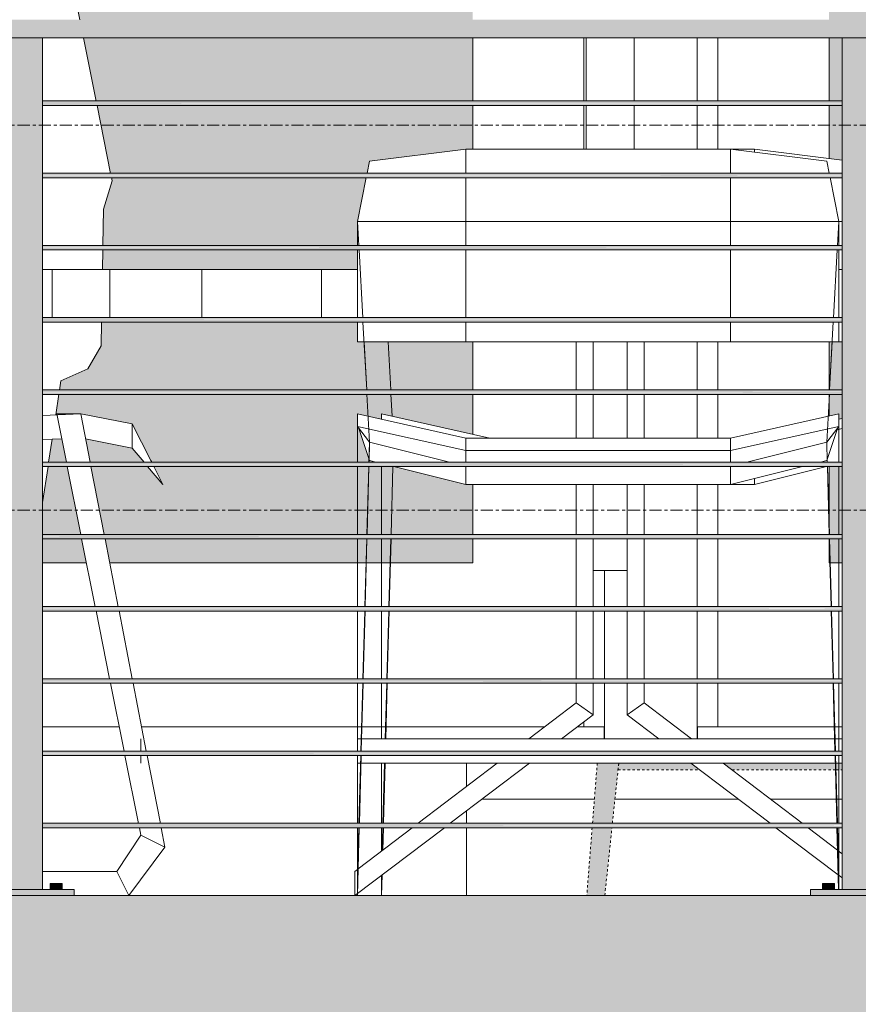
# Model space of a CAD drawing. Header units: inches. Extents: x 8250 to 9854, y -167 to 342.
# Tile 28 of 40: x 8767 to 8802, y -35 to 6. Entities that reach past the tile are written whole.
import ezdxf

# ---------------------------------------------------------------- set-up
doc = ezdxf.new("R2010")
doc.units = ezdxf.units.IN
doc.header["$MEASUREMENT"] = 0
doc.linetypes.add('Dash 1_16_', pattern=[0.125, 0.0625, -0.0625])
doc.linetypes.add('Grid Line 1_2_', pattern=[0.875, 0.5, -0.125, 0.125, -0.125])
for name, color, linetype, lineweight in [('A-DETL-GENF-1', 8, 'Continuous', 9), ('A-DOOR', 31, 'Continuous', 18), ('A-DOOR-FRAM', 31, 'Continuous', 9), ('A-FLOR', 192, 'Continuous', 18), ('A-FLOR-HRAL', 11, 'Continuous', 9), ('A-FLOR-LEVL-1', 51, 'Grid Line 1_2_', 9), ('A-GENM', 5, 'Continuous', 9), ('A-GENM-1', 5, 'Continuous', 18), ('G-IMPT', 8, 'Continuous', 9), ('I-FURN-1', 253, 'Dash 1_16_', 9), ('I-FURN-2', 9, 'Dash 1_16_', 9), ('Q-CASE', 31, 'Continuous', 9)]:
    doc.layers.add(name, color=color, linetype=linetype, lineweight=lineweight)

# ---------------------------------------------------------------- blocks, each defined once
blk = doc.blocks.new('OD_CW_Base Cabinet - OD_CW_Base Cabinet-1347004-BUILDING ELEVATION - NORTH')
at = {"layer": 'Q-CASE'}
for p, q in [((8785.569, -25.471), (8785.569, -24.5)), ((8762.634, -26), (8763.955, -26)), ((8785.569, -27.003), (8785.569, -26.489)), ((8785.569, -30), (8785.569, -27.184))]:
    blk.add_line(p, q, dxfattribs=at)
blk = doc.blocks.new('Outdoor Table01 - 02ZUTB01_dwg-896085-BUILDING ELEVATION - NORTH')
at = {"layer": 'G-IMPT'}
for p, q in [((8790.542, 2.997), (8790.542, 5.625)), ((8792.542, 2.997), (8792.542, 5.625)), ((8790.542, 1), (8790.542, 2.82)), ((8792.542, 1), (8792.542, 2.82)), ((8785.542, 1), (8781.542, 0.5)), ((8796.542, 1), (8785.542, 1)), ((8785.542, 1), (8785.542, -0.003)), ((8796.542, 1), (8800.542, 0.5)), ((8796.542, 1), (8797.542, 1)), ((8796.542, 1), (8796.542, -0.003)), ((8797.542, 1), (8801.182, 0.545)), ((8797.542, 1), (8797.542, 0.875)), ((8781.441, -0.003), (8781.542, 0.5)), ((8800.542, 0.5), (8800.642, -0.003)), ((8781.042, -2), (8781.405, -0.184)), ((8785.542, -0.184), (8785.542, -2)), ((8796.542, -0.18), (8796.542, -2)), ((8800.678, -0.18), (8801.042, -2)), ((8781.042, -2), (8781.085, -2.787)), ((8781.042, -2), (8781.096, -3.003)), ((8781.042, -2), (8781.042, -3.003)), ((8785.542, -2), (8781.042, -2)), ((8796.542, -2), (8785.542, -2)), ((8785.542, -2), (8785.542, -3.003)), ((8796.542, -2), (8801.042, -2)), ((8796.542, -2), (8796.542, -3.003)), ((8800.987, -3.003), (8801.042, -2)), ((8800.999, -2.787), (8801.042, -2)), ((8801.042, -2), (8801.042, -3.003)), ((8801.042, -2), (8801.182, -2)), ((8781.042, -3.184), (8781.042, -6.003)), ((8781.106, -3.184), (8781.26, -6.003)), ((8785.542, -3.184), (8785.542, -6.003)), ((8796.542, -3.18), (8796.542, -6.003)), ((8800.823, -6.003), (8800.977, -3.18)), ((8801.042, -3.18), (8801.042, -6.003)), ((8767.957, -4), (8768.36, -4)), ((8768.36, -4), (8770.757, -4)), ((8768.36, -6), (8768.36, -4)), ((8770.757, -4), (8774.571, -4)), ((8770.757, -6), (8770.757, -4)), ((8774.571, -4), (8779.542, -4)), ((8774.571, -6), (8774.571, -4)), ((8779.542, -4), (8781.042, -4)), ((8779.542, -6), (8779.542, -4)), ((8801.042, -4), (8801.182, -4)), ((8781.042, -6.184), (8781.042, -7)), ((8781.27, -6.184), (8781.424, -9.003)), ((8785.542, -6.184), (8785.542, -7)), ((8796.542, -6.18), (8796.542, -7)), ((8800.66, -9.003), (8800.814, -6.18)), ((8801.042, -6.18), (8801.042, -7)), ((8781.042, -7), (8785.542, -7)), ((8781.314, -7), (8781.424, -9.003)), ((8782.424, -9.003), (8782.314, -7)), ((8782.424, -9.003), (8782.314, -7)), ((8785.542, -7), (8796.542, -7)), ((8790.128, -9.003), (8790.128, -7)), ((8790.835, -9.003), (8790.835, -7)), ((8792.249, -7), (8792.249, -9.003)), ((8792.956, -7), (8792.956, -9.003)), ((8796.542, -7), (8801.042, -7)), ((8800.66, -9.003), (8800.769, -7)), ((8801.182, -7), (8801.042, -7)), ((8781.433, -9.184), (8781.542, -11.17)), ((8781.433, -9.184), (8781.542, -11.17)), ((8782.483, -10.098), (8782.433, -9.184)), ((8782.483, -10.098), (8782.433, -9.184)), ((8790.128, -11), (8790.128, -9.18)), ((8790.835, -11), (8790.835, -9.18)), ((8792.249, -9.18), (8792.249, -11)), ((8792.956, -9.18), (8792.956, -11)), ((8800.542, -11.17), (8800.65, -9.18)), ((8800.542, -11.17), (8800.65, -9.18)), ((8769.542, -10), (8767.957, -10.063)), ((8769.542, -10), (8768.542, -10)), ((8768.943, -12.007), (8768.542, -10)), ((8769.542, -10), (8769.932, -12.007)), ((8771.672, -10.415), (8769.542, -10)), ((8781.042, -10.04), (8781.042, -10)), ((8781.042, -10), (8781.042, -10.52)), ((8781.042, -10), (8785.542, -11)), ((8782.042, -10.222), (8782.042, -10)), ((8786.542, -11), (8782.042, -10)), ((8796.542, -11), (8801.042, -10)), ((8801.042, -10.04), (8801.042, -10)), ((8801.042, -10), (8801.042, -10.52)), ((8801.182, -10.191), (8801.042, -10.222)), ((8772.456, -11.935), (8771.672, -10.415)), ((8771.672, -11.415), (8771.672, -10.415)), ((8781.042, -12.003), (8781.042, -10.52)), ((8781.042, -12.003), (8781.042, -10.52)), ((8781.042, -10.52), (8781.542, -11.17)), ((8781.042, -10.52), (8785.542, -11.52)), ((8781.102, -10.599), (8781.542, -11.935)), ((8796.542, -11.52), (8801.042, -10.52)), ((8801.042, -10.52), (8800.542, -11.17)), ((8800.542, -11.935), (8800.981, -10.599)), ((8801.182, -10.606), (8800.963, -10.655)), ((8801.042, -10.52), (8801.042, -12.003)), ((8801.042, -12.003), (8801.042, -10.52)), ((8767.957, -11.063), (8768.748, -11.032)), ((8769.744, -11.039), (8771.672, -11.415)), ((8785.542, -11), (8796.542, -11)), ((8785.542, -11), (8785.542, -11.52)), ((8796.542, -11.52), (8796.542, -11)), ((8771.672, -11.415), (8772.172, -12.007)), ((8781.542, -11.17), (8781.518, -12.003)), ((8781.542, -11.17), (8781.52, -12.003)), ((8781.542, -11.17), (8784.86, -12)), ((8797.224, -12), (8800.542, -11.17)), ((8800.564, -12.003), (8800.542, -11.17)), ((8800.565, -12.003), (8800.542, -11.17)), ((8785.542, -11.52), (8785.542, -12.003)), ((8785.542, -11.52), (8796.542, -11.52)), ((8796.542, -12.003), (8796.542, -11.52)), ((8769.543, -15.007), (8768.979, -12.184)), ((8769.966, -12.184), (8770.515, -15.007)), ((8772.322, -12.184), (8772.956, -12.935)), ((8772.492, -12.007), (8772.456, -11.935)), ((8772.956, -12.935), (8772.581, -12.184)), ((8781.042, -15.003), (8781.042, -12.184)), ((8781.042, -15.003), (8781.042, -12.184)), ((8781.513, -12.184), (8781.434, -15.003)), ((8781.515, -12.184), (8781.44, -15.003)), ((8781.542, -11.935), (8781.802, -12)), ((8782.042, -15.003), (8782.042, -12.184)), ((8782.042, -15.003), (8782.042, -12.184)), ((8782.434, -15.003), (8782.513, -12.184)), ((8782.434, -15.003), (8782.513, -12.184)), ((8782.44, -15.003), (8782.515, -12.184)), ((8782.552, -12.188), (8785.542, -12.935)), ((8785.542, -12.184), (8785.542, -12.935)), ((8796.542, -12.18), (8796.542, -12.935)), ((8796.542, -12.935), (8799.532, -12.188)), ((8800.532, -12.188), (8797.542, -12.935)), ((8800.282, -12), (8800.542, -11.935)), ((8800.644, -15.003), (8800.569, -12.18)), ((8800.649, -15.003), (8800.57, -12.18)), ((8801.042, -12.18), (8801.042, -15.003)), ((8801.042, -15.003), (8801.042, -12.18)), ((8785.542, -12.935), (8796.542, -12.935)), ((8790.128, -15.003), (8790.128, -12.935)), ((8790.835, -15.003), (8790.835, -12.935)), ((8792.249, -12.935), (8792.249, -15.003)), ((8792.956, -12.935), (8792.956, -15.003)), ((8797.542, -12.935), (8796.542, -12.935)), ((8797.542, -12.685), (8797.542, -12.935)), ((8770.143, -18.007), (8769.579, -15.184)), ((8770.55, -15.184), (8771.099, -18.007)), ((8781.042, -18.003), (8781.042, -15.184)), ((8781.042, -18.003), (8781.042, -15.184)), ((8781.429, -15.184), (8781.35, -18.003)), ((8781.435, -15.184), (8781.36, -18.003)), ((8782.042, -18.003), (8782.042, -15.184)), ((8782.042, -18.003), (8782.042, -15.184)), ((8782.35, -18.003), (8782.429, -15.184)), ((8782.35, -18.003), (8782.429, -15.184)), ((8782.36, -18.003), (8782.435, -15.184)), ((8790.128, -18.003), (8790.128, -15.18)), ((8790.835, -18.003), (8790.835, -15.18)), ((8792.249, -15.18), (8792.249, -18.003)), ((8792.956, -15.18), (8792.956, -18.003)), ((8800.723, -18.003), (8800.648, -15.18)), ((8800.733, -18.003), (8800.654, -15.18)), ((8801.042, -15.18), (8801.042, -18.003)), ((8801.042, -18.003), (8801.042, -15.18)), ((8792.249, -16.5), (8790.835, -16.5)), ((8770.743, -21.007), (8770.179, -18.184)), ((8771.133, -18.184), (8771.682, -21.007)), ((8781.042, -21.003), (8781.042, -18.184)), ((8781.042, -21.003), (8781.042, -18.184)), ((8781.345, -18.184), (8781.266, -21.003)), ((8781.355, -18.184), (8781.281, -21.003)), ((8782.042, -21.003), (8782.042, -18.184)), ((8782.042, -21.003), (8782.042, -18.184)), ((8782.266, -21.003), (8782.345, -18.184)), ((8782.266, -21.003), (8782.345, -18.184)), ((8782.281, -21.003), (8782.355, -18.184)), ((8790.128, -21.003), (8790.128, -18.18)), ((8790.835, -21.003), (8790.835, -18.18)), ((8792.249, -18.18), (8792.249, -21.003)), ((8792.956, -18.18), (8792.956, -21.003)), ((8800.803, -21.003), (8800.728, -18.18)), ((8800.817, -21.003), (8800.738, -18.18)), ((8801.042, -18.18), (8801.042, -21.003)), ((8801.042, -21.003), (8801.042, -18.18)), ((8771.343, -24.007), (8770.779, -21.184)), ((8771.716, -21.184), (8772.265, -24.007)), ((8781.042, -24.003), (8781.042, -21.184)), ((8781.042, -23.5), (8781.042, -21.184)), ((8781.261, -21.184), (8781.182, -24.003)), ((8781.276, -21.184), (8781.201, -24.003)), ((8782.042, -23.5), (8782.042, -21.184)), ((8782.042, -23.5), (8782.042, -21.184)), ((8782.196, -23.5), (8782.261, -21.184)), ((8782.196, -23.5), (8782.261, -21.184)), ((8782.214, -23.5), (8782.276, -21.184)), ((8790.128, -22), (8790.128, -21.18)), ((8790.835, -22.5), (8790.835, -21.18)), ((8792.249, -21.18), (8792.249, -22.5)), ((8792.956, -21.18), (8792.956, -22)), ((8800.883, -24.003), (8800.808, -21.18)), ((8800.902, -24.003), (8800.822, -21.18)), ((8801.042, -21.18), (8801.042, -23.5)), ((8801.042, -24.003), (8801.042, -21.18)), ((8790.128, -22), (8788.158, -23.5)), ((8790.128, -22), (8790.835, -22.5)), ((8792.249, -22.5), (8792.956, -22)), ((8792.956, -22), (8794.926, -23.5)), ((8790.835, -22.5), (8789.515, -23.5)), ((8792.249, -22.5), (8793.569, -23.5)), ((8772.042, -24.007), (8772.042, -23.5)), ((8781.196, -23.5), (8781.042, -23.5)), ((8781.042, -23.5), (8781.042, -24.003)), ((8800.869, -23.5), (8781.214, -23.5)), ((8801.042, -23.5), (8800.888, -23.5)), ((8801.042, -23.5), (8801.042, -24.003)), ((8801.042, -23.5), (8801.182, -23.5)), ((8771.943, -27.007), (8771.379, -24.184)), ((8772.042, -24.5), (8772.042, -24.184)), ((8772.3, -24.184), (8772.849, -27.007)), ((8781.042, -24.184), (8781.042, -24.5)), ((8781.042, -27.003), (8781.042, -24.184)), ((8781.168, -24.5), (8781.042, -24.5)), ((8781.042, -27.003), (8781.042, -24.5)), ((8781.177, -24.184), (8781.098, -27.003)), ((8781.196, -24.184), (8781.121, -27.003)), ((8800.896, -24.5), (8781.188, -24.5)), ((8782.042, -27.003), (8782.042, -24.5)), ((8782.042, -27.003), (8782.042, -24.5)), ((8782.098, -27.003), (8782.168, -24.5)), ((8782.098, -27.003), (8782.168, -24.5)), ((8782.121, -27.003), (8782.188, -24.5)), ((8786.845, -24.5), (8783.557, -27.003)), ((8788.195, -24.5), (8784.891, -27.003)), ((8794.889, -24.5), (8798.193, -27.003)), ((8796.239, -24.5), (8799.526, -27.003)), ((8800.962, -27.003), (8800.887, -24.18)), ((8800.986, -27.003), (8800.907, -24.18)), ((8801.042, -24.5), (8800.916, -24.5)), ((8801.042, -24.18), (8801.042, -24.5)), ((8801.042, -27.003), (8801.042, -24.18)), ((8801.042, -24.5), (8801.042, -27.003)), ((8801.042, -24.5), (8801.182, -24.5)), ((8772.042, -27.5), (8771.979, -27.184)), ((8772.883, -27.184), (8773.042, -28)), ((8784.652, -27.184), (8780.935, -30)), ((8781.117, -27.184), (8781.042, -30)), ((8781.042, -27.5), (8781.042, -27.184)), ((8781.042, -28), (8781.042, -27.184)), ((8781.093, -27.184), (8781.042, -29)), ((8783.32, -27.184), (8781.071, -28.897)), ((8782.042, -28), (8782.042, -27.184)), ((8782.042, -27.5), (8782.042, -27.184)), ((8782.066, -28.139), (8782.093, -27.184)), ((8782.066, -28.139), (8782.093, -27.184)), ((8782.092, -28.119), (8782.117, -27.184)), ((8798.432, -27.184), (8801.019, -29.144)), ((8799.764, -27.184), (8800.992, -28.119)), ((8801.035, -29.75), (8800.967, -27.18)), ((8801.042, -29), (8800.991, -27.18)), ((8801.042, -27.18), (8801.042, -28)), ((8801.042, -27.5), (8801.042, -27.18)), ((8772.042, -27.5), (8771.042, -29)), ((8773.042, -28), (8772.042, -27.5)), ((8781.042, -29), (8781.042, -27.5)), ((8781.042, -27.5), (8781.042, -28)), ((8782.042, -27.5), (8782.042, -28.157)), ((8782.042, -28), (8782.042, -27.5)), ((8801.042, -27.5), (8801.042, -29)), ((8801.042, -28), (8801.042, -27.5)), ((8773.042, -28), (8771.542, -30)), ((8781.042, -29), (8781.042, -28)), ((8782.042, -28), (8782.042, -28.157)), ((8801.018, -28.139), (8801.182, -28.264)), ((8801.042, -28), (8801.042, -29)), ((8771.042, -29), (8767.957, -29)), ((8771.042, -29), (8771.542, -30)), ((8781.044, -28.917), (8780.935, -29)), ((8780.935, -29), (8780.935, -30)), ((8781.042, -30), (8781.042, -29)), ((8801.042, -29), (8801.042, -29.75)), ((8782.042, -30), (8782.064, -29.144)), ((8782.042, -29.162), (8782.042, -30)), ((8782.042, -29.162), (8782.042, -30)), ((8782.042, -29.162), (8782.042, -30)), ((8801.042, -29.162), (8801.182, -29.268))]:
    blk.add_line(p, q, dxfattribs=at)
blk = doc.blocks.new('Outdoor Table01 - Outdoor Table01-744591-BUILDING ELEVATION - NORTH')
blk.add_blockref('Outdoor Table01 - 02ZUTB01_dwg-896085-BUILDING ELEVATION - NORTH', (0, 0))
blk = doc.blocks.new('Bar_Stool_6722_1_ - Bar_Stool_6722_1_-1102913-BUILDING ELEVATION - NORTH')
at = {"layer": 'I-FURN-2'}
h = blk.add_hatch(color=256, dxfattribs=at)
h.paths.add_polyline_path([(8791.319, -30), (8791.615, -27.188), (8790.792, -27.188), (8790.569, -30)], flags=0)
h.paths.add_polyline_path([(8790.835, -27), (8791.635, -27), (8791.897, -24.5), (8791.005, -24.5), (8790.807, -27)], flags=0)
h = blk.add_hatch(color=256, dxfattribs=at)
h.paths.add_polyline_path([(8810.261, -24.781), (8810.261, -24.188), (8803.557, -24.188), (8803.557, -24.781), (8810.042, -24.781)], flags=0)
h.paths.add_polyline_path([(8792.598, -24.781), (8795.26, -24.781), (8794.889, -24.5), (8791.897, -24.5), (8791.868, -24.781), (8792.249, -24.781)], flags=0)
h.paths.add_polyline_path([(8800.903, -24.781), (8800.896, -24.5), (8796.239, -24.5), (8796.608, -24.781), (8800.542, -24.781)], flags=0)
h.paths.add_polyline_path([(8801.042, -24.781), (8801.182, -24.781), (8801.182, -24.5), (8800.916, -24.5), (8800.923, -24.781)], flags=0)
h = blk.add_hatch(color=256, dxfattribs=at)
h.paths.add_polyline_path([(8811.042, -30), (8811.493, -29.979), (8811.525, -29.977), (8810.615, -28.764), (8810.702, -30)], flags=0)
h.paths.add_polyline_path([(8811.585, -28.315), (8811.493, -27.188), (8811.104, -27.188), (8811.042, -27.5), (8811.542, -28.25)], flags=0)
h.paths.add_polyline_path([(8811.492, -27), (8811.4, -25.706), (8811.142, -27), (8811.382, -27)], flags=0)
h.paths.add_polyline_path([(8810.422, -26.045), (8810.697, -24.629), (8810.599, -24.563), (8810.539, -24.188), (8810.29, -24.188), (8810.347, -24.985)], flags=0)
at = {"layer": 'I-FURN-1'}
for p, q in [((8791.005, -24.5), (8790.807, -27.003)), ((8791.634, -27.003), (8791.897, -24.5)), ((8791.897, -24.5), (8791.868, -24.781)), ((8810.261, -24.781), (8810.261, -24.181)), ((8810.29, -24.181), (8810.422, -26.045)), ((8791.868, -24.781), (8795.26, -24.781)), ((8796.608, -24.781), (8800.903, -24.781)), ((8800.923, -24.781), (8801.182, -24.781)), ((8803.557, -24.781), (8810.261, -24.781)), ((8811.492, -27.003), (8811.4, -25.706)), ((8790.793, -27.18), (8790.569, -30)), ((8791.319, -30), (8791.616, -27.18)), ((8811.585, -28.315), (8811.505, -27.181)), ((8810.615, -28.764), (8810.702, -30)), ((8811.204, -30), (8811.525, -29.977))]:
    blk.add_line(p, q, dxfattribs=at)
blk = doc.blocks.new('OD_CW_Base Cabinet - OD_CW_Base Cabinet-1347005-BUILDING ELEVATION - NORTH')
at = {"layer": 'Q-CASE'}
for p, q in [((8786.215, -26), (8790.886, -26)), ((8791.74, -26), (8796.869, -26)), ((8798.209, -26), (8800.936, -26)), ((8800.958, -26), (8801.182, -26))]:
    blk.add_line(p, q, dxfattribs=at)
blk = doc.blocks.new('Railing - 2_ x 1_2_ 2-1173542-BUILDING ELEVATION - NORTH')
at = {"layer": 'A-FLOR-HRAL'}
for points in [[(8612.045, -13.75), (8614.257, -13.75), (8614.257, 21.625), (8611.882, 21.625), (8611.882, -13.75)], [(8615.569, -14), (8615.569, -13.75), (8610.569, -13.75), (8610.569, -14), (8614.145, -14)], [(8611.078, -13.75), (8611.319, -13.75), (8611.319, -13.5), (8611.069, -13.5), (8611.074, -13.75)], [(8611.496, -13.75), (8611.569, -13.75), (8611.561, -13.5), (8611.319, -13.5), (8611.319, -13.75), (8611.47, -13.75)], [(8614.574, -13.75), (8614.819, -13.75), (8614.819, -13.5), (8614.569, -13.5), (8614.569, -13.75)], [(8615.016, -13.75), (8615.069, -13.75), (8615.061, -13.5), (8614.819, -13.5), (8614.819, -13.75), (8614.996, -13.75)]]:
    blk.add_hatch(color=256, dxfattribs=at).paths.add_polyline_path(points, flags=0)
for p, q in [((8611.882, -13.75), (8611.882, 21.625)), ((8614.257, -13.75), (8614.257, 21.625)), ((8610.569, -13.75), (8615.569, -13.75)), ((8610.569, -14), (8610.569, -13.75)), ((8611.069, -13.5), (8611.069, -13.75)), ((8611.069, -13.5), (8611.319, -13.5)), ((8611.319, -13.5), (8611.569, -13.5)), ((8611.569, -13.75), (8611.569, -13.5)), ((8614.569, -13.5), (8614.569, -13.75)), ((8614.569, -13.5), (8614.819, -13.5)), ((8614.819, -13.5), (8615.069, -13.5)), ((8615.069, -13.75), (8615.069, -13.5)), ((8615.569, -14), (8615.569, -13.75))]:
    blk.add_line(p, q, dxfattribs=at)
blk = doc.blocks.new('Railing - Railing-1114347-BUILDING ELEVATION - NORTH')
at = {"layer": 'A-FLOR-HRAL'}
blk.add_hatch(color=256, dxfattribs=at).paths.add_polyline_path([(8870.278, 5.625), (8875.069, 5.625), (8875.069, 6.375), (8694.069, 6.375), (8694.069, 5.625), (8853.482, 5.625)], flags=0)
h = blk.add_hatch(color=256, dxfattribs=at)
h.paths.add_polyline_path([(8769.504, 2.906), (8801.182, 2.921), (8801.182, 3), (8767.957, 2.981), (8767.957, 2.906)], flags=0)
h.paths.add_polyline_path([(8698.123, 2.906), (8729.982, 2.911), (8729.982, 3), (8696.757, 2.987), (8696.757, 2.906)], flags=0)
h.paths.add_polyline_path([(8732.357, 2.906), (8765.582, 2.916), (8765.582, 3), (8732.357, 2.984), (8732.357, 2.911)], flags=0)
h.paths.add_polyline_path([(8872.382, 2.906), (8872.377, 3), (8839.157, 2.987), (8839.157, 2.906), (8872.377, 2.906)], flags=0)
h.paths.add_polyline_path([(8803.557, 2.906), (8836.782, 2.925), (8836.782, 3), (8803.557, 2.978), (8803.557, 2.921)], flags=0)
h = blk.add_hatch(color=256, dxfattribs=at)
h.paths.add_polyline_path([(8769.504, 2.812), (8801.182, 2.831), (8801.182, 2.906), (8767.957, 2.896), (8767.957, 2.812)], flags=0)
h.paths.add_polyline_path([(8872.377, 2.812), (8872.382, 2.825), (8872.377, 2.906), (8839.157, 2.887), (8839.157, 2.812), (8870.278, 2.812)], flags=0)
h.paths.add_polyline_path([(8696.757, 2.812), (8729.982, 2.825), (8729.982, 2.906), (8696.757, 2.906), (8696.757, 2.816)], flags=0)
h.paths.add_polyline_path([(8732.357, 2.812), (8765.582, 2.834), (8765.582, 2.906), (8732.357, 2.901), (8732.357, 2.815)], flags=0)
h.paths.add_polyline_path([(8836.782, 2.812), (8836.782, 2.906), (8803.557, 2.892), (8803.557, 2.812), (8836.687, 2.812)], flags=0)
h = blk.add_hatch(color=256, dxfattribs=at)
h.paths.add_polyline_path([(8782.101, -0.094), (8801.182, -0.079), (8801.182, 0), (8767.957, -0.019), (8767.957, -0.094), (8777.902, -0.094)], flags=0)
h.paths.add_polyline_path([(8698.123, -0.094), (8729.982, -0.089), (8729.982, 0), (8696.757, -0.013), (8696.757, -0.094)], flags=0)
h.paths.add_polyline_path([(8872.382, -0.094), (8872.377, 0), (8839.157, -0.013), (8839.157, -0.094), (8872.377, -0.094)], flags=0)
h.paths.add_polyline_path([(8732.357, -0.094), (8765.582, -0.084), (8765.582, 0), (8732.357, -0.016), (8732.357, -0.089)], flags=0)
h.paths.add_polyline_path([(8803.557, -0.094), (8836.782, -0.075), (8836.782, 0), (8803.557, -0.022), (8803.557, -0.079)], flags=0)
h = blk.add_hatch(color=256, dxfattribs=at)
h.paths.add_polyline_path([(8782.101, -0.188), (8801.182, -0.169), (8801.182, -0.094), (8767.957, -0.104), (8767.957, -0.188), (8777.902, -0.188)], flags=0)
h.paths.add_polyline_path([(8872.377, -0.188), (8872.382, -0.175), (8872.377, -0.094), (8839.157, -0.113), (8839.157, -0.188), (8870.278, -0.188)], flags=0)
h.paths.add_polyline_path([(8696.757, -0.188), (8729.982, -0.175), (8729.982, -0.094), (8696.757, -0.094), (8696.757, -0.184)], flags=0)
h.paths.add_polyline_path([(8732.357, -0.188), (8765.582, -0.166), (8765.582, -0.094), (8732.357, -0.099), (8732.357, -0.185)], flags=0)
h.paths.add_polyline_path([(8836.782, -0.188), (8836.782, -0.094), (8803.557, -0.108), (8803.557, -0.188), (8836.687, -0.188)], flags=0)
h = blk.add_hatch(color=256, dxfattribs=at)
h.paths.add_polyline_path([(8782.101, -3.094), (8801.182, -3.079), (8801.182, -3), (8767.957, -3.019), (8767.957, -3.094), (8777.902, -3.094)], flags=0)
h.paths.add_polyline_path([(8698.123, -3.094), (8729.982, -3.089), (8729.982, -3), (8696.757, -3.013), (8696.757, -3.094)], flags=0)
h.paths.add_polyline_path([(8872.382, -3.094), (8872.377, -3), (8839.157, -3.013), (8839.157, -3.094), (8872.377, -3.094)], flags=0)
h.paths.add_polyline_path([(8732.357, -3.094), (8765.582, -3.084), (8765.582, -3), (8732.357, -3.016), (8732.357, -3.089)], flags=0)
h.paths.add_polyline_path([(8803.557, -3.094), (8836.782, -3.075), (8836.782, -3), (8803.557, -3.022), (8803.557, -3.079)], flags=0)
h = blk.add_hatch(color=256, dxfattribs=at)
h.paths.add_polyline_path([(8782.101, -3.188), (8801.182, -3.169), (8801.182, -3.094), (8767.957, -3.104), (8767.957, -3.188), (8777.902, -3.188)], flags=0)
h.paths.add_polyline_path([(8872.377, -3.188), (8872.382, -3.175), (8872.377, -3.094), (8839.157, -3.113), (8839.157, -3.188), (8870.278, -3.188)], flags=0)
h.paths.add_polyline_path([(8696.757, -3.188), (8729.982, -3.175), (8729.982, -3.094), (8696.757, -3.094), (8696.757, -3.184)], flags=0)
h.paths.add_polyline_path([(8732.357, -3.188), (8765.582, -3.166), (8765.582, -3.094), (8732.357, -3.099), (8732.357, -3.185)], flags=0)
h.paths.add_polyline_path([(8836.782, -3.188), (8836.782, -3.094), (8803.557, -3.108), (8803.557, -3.188), (8836.687, -3.188)], flags=0)
h = blk.add_hatch(color=256, dxfattribs=at)
h.paths.add_polyline_path([(8696.757, -6.094), (8729.982, -6.089), (8729.982, -6), (8696.757, -6.013), (8696.757, -6.094)], flags=0)
h.paths.add_polyline_path([(8872.382, -6.094), (8872.377, -6), (8839.157, -6.013), (8839.157, -6.094), (8872.377, -6.094)], flags=0)
h.paths.add_polyline_path([(8732.357, -6.094), (8765.582, -6.084), (8765.582, -6), (8732.357, -6.016), (8732.357, -6.089)], flags=0)
h.paths.add_polyline_path([(8767.957, -6.094), (8801.182, -6.079), (8801.182, -6), (8767.957, -6.019), (8767.957, -6.084)], flags=0)
h.paths.add_polyline_path([(8803.557, -6.094), (8836.782, -6.075), (8836.782, -6), (8803.557, -6.022), (8803.557, -6.079)], flags=0)
h = blk.add_hatch(color=256, dxfattribs=at)
h.paths.add_polyline_path([(8788.399, -6.188), (8801.182, -6.169), (8801.182, -6.094), (8767.957, -6.104), (8767.957, -6.188), (8786.3, -6.188)], flags=0)
h.paths.add_polyline_path([(8872.377, -6.188), (8872.382, -6.175), (8872.377, -6.094), (8839.157, -6.113), (8839.157, -6.188), (8870.278, -6.188)], flags=0)
h.paths.add_polyline_path([(8696.757, -6.188), (8729.982, -6.175), (8729.982, -6.094), (8696.757, -6.094), (8696.757, -6.184)], flags=0)
h.paths.add_polyline_path([(8732.357, -6.188), (8765.582, -6.166), (8765.582, -6.094), (8732.357, -6.099), (8732.357, -6.185)], flags=0)
h.paths.add_polyline_path([(8836.782, -6.188), (8836.782, -6.094), (8803.557, -6.108), (8803.557, -6.188), (8836.687, -6.188)], flags=0)
h = blk.add_hatch(color=256, dxfattribs=at)
h.paths.add_polyline_path([(8777.902, -9.094), (8801.182, -9.079), (8801.182, -9), (8767.957, -9.019), (8767.957, -9.094), (8769.504, -9.094)], flags=0)
h.paths.add_polyline_path([(8698.123, -9.094), (8729.982, -9.089), (8729.982, -9), (8696.757, -9.013), (8696.757, -9.094)], flags=0)
h.paths.add_polyline_path([(8872.382, -9.094), (8872.377, -9), (8839.157, -9.013), (8839.157, -9.094), (8872.377, -9.094)], flags=0)
h.paths.add_polyline_path([(8732.357, -9.094), (8765.582, -9.084), (8765.582, -9), (8732.357, -9.016), (8732.357, -9.089)], flags=0)
h.paths.add_polyline_path([(8803.557, -9.094), (8836.782, -9.075), (8836.782, -9), (8803.557, -9.022), (8803.557, -9.079)], flags=0)
h = blk.add_hatch(color=256, dxfattribs=at)
h.paths.add_polyline_path([(8777.902, -9.188), (8801.182, -9.169), (8801.182, -9.094), (8767.957, -9.104), (8767.957, -9.188), (8769.504, -9.188)], flags=0)
h.paths.add_polyline_path([(8872.377, -9.188), (8872.382, -9.175), (8872.377, -9.094), (8839.157, -9.113), (8839.157, -9.188), (8870.278, -9.188)], flags=0)
h.paths.add_polyline_path([(8696.757, -9.188), (8729.982, -9.175), (8729.982, -9.094), (8696.757, -9.094), (8696.757, -9.184)], flags=0)
h.paths.add_polyline_path([(8732.357, -9.188), (8765.582, -9.166), (8765.582, -9.094), (8732.357, -9.099), (8732.357, -9.185)], flags=0)
h.paths.add_polyline_path([(8836.782, -9.188), (8836.782, -9.094), (8803.557, -9.108), (8803.557, -9.188), (8836.687, -9.188)], flags=0)
h = blk.add_hatch(color=256, dxfattribs=at)
h.paths.add_polyline_path([(8786.3, -12.094), (8801.182, -12.079), (8801.182, -12), (8767.957, -12.019), (8767.957, -12.094), (8782.101, -12.094)], flags=0)
h.paths.add_polyline_path([(8698.123, -12.094), (8729.982, -12.089), (8729.982, -12), (8696.757, -12.013), (8696.757, -12.094)], flags=0)
h.paths.add_polyline_path([(8872.382, -12.094), (8872.377, -12), (8839.157, -12.013), (8839.157, -12.094), (8872.377, -12.094)], flags=0)
h.paths.add_polyline_path([(8732.357, -12.094), (8765.582, -12.084), (8765.582, -12), (8732.357, -12.016), (8732.357, -12.089)], flags=0)
h.paths.add_polyline_path([(8803.557, -12.094), (8836.782, -12.075), (8836.782, -12), (8803.557, -12.022), (8803.557, -12.079)], flags=0)
h = blk.add_hatch(color=256, dxfattribs=at)
h.paths.add_polyline_path([(8786.3, -12.188), (8801.182, -12.169), (8801.182, -12.094), (8767.957, -12.104), (8767.957, -12.188), (8782.101, -12.188)], flags=0)
h.paths.add_polyline_path([(8872.377, -12.188), (8872.382, -12.175), (8872.377, -12.094), (8839.157, -12.113), (8839.157, -12.188), (8870.278, -12.188)], flags=0)
h.paths.add_polyline_path([(8696.757, -12.188), (8729.982, -12.175), (8729.982, -12.094), (8696.757, -12.094), (8696.757, -12.184)], flags=0)
h.paths.add_polyline_path([(8732.357, -12.188), (8765.582, -12.166), (8765.582, -12.094), (8732.357, -12.099), (8732.357, -12.185)], flags=0)
h.paths.add_polyline_path([(8836.782, -12.188), (8836.782, -12.094), (8803.557, -12.108), (8803.557, -12.188), (8836.687, -12.188)], flags=0)
h = blk.add_hatch(color=256, dxfattribs=at)
h.paths.add_polyline_path([(8696.757, -15.094), (8729.982, -15.089), (8729.982, -15), (8696.757, -15.013), (8696.757, -15.094)], flags=0)
h.paths.add_polyline_path([(8872.382, -15.094), (8872.377, -15), (8839.157, -15.013), (8839.157, -15.094), (8872.377, -15.094)], flags=0)
h.paths.add_polyline_path([(8732.357, -15.094), (8765.582, -15.084), (8765.582, -15), (8732.357, -15.016), (8732.357, -15.089)], flags=0)
h.paths.add_polyline_path([(8767.957, -15.094), (8801.182, -15.079), (8801.182, -15), (8767.957, -15.019), (8767.957, -15.084)], flags=0)
h.paths.add_polyline_path([(8803.557, -15.094), (8836.782, -15.075), (8836.782, -15), (8803.557, -15.022), (8803.557, -15.079)], flags=0)
h = blk.add_hatch(color=256, dxfattribs=at)
h.paths.add_polyline_path([(8782.101, -15.188), (8801.182, -15.169), (8801.182, -15.094), (8767.957, -15.104), (8767.957, -15.188), (8777.902, -15.188)], flags=0)
h.paths.add_polyline_path([(8872.377, -15.188), (8872.382, -15.175), (8872.377, -15.094), (8839.157, -15.113), (8839.157, -15.188), (8870.278, -15.188)], flags=0)
h.paths.add_polyline_path([(8696.757, -15.188), (8729.982, -15.175), (8729.982, -15.094), (8696.757, -15.094), (8696.757, -15.184)], flags=0)
h.paths.add_polyline_path([(8732.357, -15.188), (8765.582, -15.166), (8765.582, -15.094), (8732.357, -15.099), (8732.357, -15.185)], flags=0)
h.paths.add_polyline_path([(8836.782, -15.188), (8836.782, -15.094), (8803.557, -15.108), (8803.557, -15.188), (8836.687, -15.188)], flags=0)
h = blk.add_hatch(color=256, dxfattribs=at)
h.paths.add_polyline_path([(8696.757, -18.094), (8729.982, -18.089), (8729.982, -18), (8696.757, -18.013), (8696.757, -18.094)], flags=0)
h.paths.add_polyline_path([(8872.382, -18.094), (8872.377, -18), (8839.157, -18.013), (8839.157, -18.094), (8872.377, -18.094)], flags=0)
h.paths.add_polyline_path([(8732.357, -18.094), (8765.582, -18.084), (8765.582, -18), (8732.357, -18.016), (8732.357, -18.089)], flags=0)
h.paths.add_polyline_path([(8767.957, -18.094), (8801.182, -18.079), (8801.182, -18), (8767.957, -18.019), (8767.957, -18.084)], flags=0)
h.paths.add_polyline_path([(8803.557, -18.094), (8836.782, -18.075), (8836.782, -18), (8803.557, -18.022), (8803.557, -18.079)], flags=0)
h = blk.add_hatch(color=256, dxfattribs=at)
h.paths.add_polyline_path([(8782.101, -18.188), (8801.182, -18.169), (8801.182, -18.094), (8767.957, -18.104), (8767.957, -18.188), (8777.902, -18.188)], flags=0)
h.paths.add_polyline_path([(8872.377, -18.188), (8872.382, -18.175), (8872.377, -18.094), (8839.157, -18.113), (8839.157, -18.188), (8870.278, -18.188)], flags=0)
h.paths.add_polyline_path([(8696.757, -18.188), (8729.982, -18.175), (8729.982, -18.094), (8696.757, -18.094), (8696.757, -18.184)], flags=0)
h.paths.add_polyline_path([(8732.357, -18.188), (8765.582, -18.166), (8765.582, -18.094), (8732.357, -18.099), (8732.357, -18.185)], flags=0)
h.paths.add_polyline_path([(8828.289, -18.188), (8836.782, -18.172), (8836.782, -18.094), (8803.557, -18.108), (8803.557, -18.188), (8824.09, -18.188)], flags=0)
h = blk.add_hatch(color=256, dxfattribs=at)
h.paths.add_polyline_path([(8696.757, -21.094), (8729.982, -21.089), (8729.982, -21), (8696.757, -21.013), (8696.757, -21.094)], flags=0)
h.paths.add_polyline_path([(8872.382, -21.094), (8872.377, -21), (8839.157, -21.013), (8839.157, -21.094), (8872.377, -21.094)], flags=0)
h.paths.add_polyline_path([(8732.357, -21.094), (8765.582, -21.084), (8765.582, -21), (8732.357, -21.016), (8732.357, -21.089)], flags=0)
h.paths.add_polyline_path([(8767.957, -21.094), (8801.182, -21.079), (8801.182, -21), (8767.957, -21.019), (8767.957, -21.084)], flags=0)
h.paths.add_polyline_path([(8803.557, -21.094), (8836.782, -21.075), (8836.782, -21), (8803.557, -21.022), (8803.557, -21.079)], flags=0)
h = blk.add_hatch(color=256, dxfattribs=at)
h.paths.add_polyline_path([(8782.101, -21.188), (8801.182, -21.169), (8801.182, -21.094), (8767.957, -21.104), (8767.957, -21.188), (8777.902, -21.188)], flags=0)
h.paths.add_polyline_path([(8872.377, -21.188), (8872.382, -21.175), (8872.377, -21.094), (8839.157, -21.113), (8839.157, -21.188), (8870.278, -21.188)], flags=0)
h.paths.add_polyline_path([(8696.757, -21.188), (8729.982, -21.175), (8729.982, -21.094), (8696.757, -21.094), (8696.757, -21.184)], flags=0)
h.paths.add_polyline_path([(8732.357, -21.188), (8765.582, -21.166), (8765.582, -21.094), (8732.357, -21.099), (8732.357, -21.185)], flags=0)
h.paths.add_polyline_path([(8836.782, -21.188), (8836.782, -21.094), (8803.557, -21.108), (8803.557, -21.188), (8836.687, -21.188)], flags=0)
h = blk.add_hatch(color=256, dxfattribs=at)
h.paths.add_polyline_path([(8696.757, -24.094), (8729.982, -24.089), (8729.982, -24), (8696.757, -24.013), (8696.757, -24.094)], flags=0)
h.paths.add_polyline_path([(8872.382, -24.094), (8872.377, -24), (8839.157, -24.013), (8839.157, -24.094), (8872.377, -24.094)], flags=0)
h.paths.add_polyline_path([(8732.357, -24.094), (8765.582, -24.084), (8765.582, -24), (8732.357, -24.016), (8732.357, -24.089)], flags=0)
h.paths.add_polyline_path([(8767.957, -24.094), (8801.182, -24.079), (8801.182, -24), (8767.957, -24.019), (8767.957, -24.084)], flags=0)
h.paths.add_polyline_path([(8803.557, -24.094), (8836.782, -24.075), (8836.782, -24), (8803.557, -24.022), (8803.557, -24.079)], flags=0)
h = blk.add_hatch(color=256, dxfattribs=at)
h.paths.add_polyline_path([(8786.3, -24.188), (8801.182, -24.169), (8801.182, -24.094), (8767.957, -24.104), (8767.957, -24.188), (8782.101, -24.188)], flags=0)
h.paths.add_polyline_path([(8872.377, -24.188), (8872.382, -24.175), (8872.377, -24.094), (8839.157, -24.113), (8839.157, -24.188), (8870.278, -24.188)], flags=0)
h.paths.add_polyline_path([(8696.757, -24.188), (8729.982, -24.175), (8729.982, -24.094), (8696.757, -24.094), (8696.757, -24.184)], flags=0)
h.paths.add_polyline_path([(8732.357, -24.188), (8765.582, -24.166), (8765.582, -24.094), (8732.357, -24.099), (8732.357, -24.185)], flags=0)
h.paths.add_polyline_path([(8836.782, -24.188), (8836.782, -24.094), (8803.557, -24.108), (8803.557, -24.188), (8836.687, -24.188)], flags=0)
h = blk.add_hatch(color=256, dxfattribs=at)
h.paths.add_polyline_path([(8786.3, -27.094), (8801.182, -27.079), (8801.182, -27), (8767.957, -27.019), (8767.957, -27.094), (8777.902, -27.094)], flags=0)
h.paths.add_polyline_path([(8698.123, -27.094), (8729.982, -27.089), (8729.982, -27), (8696.757, -27.013), (8696.757, -27.094)], flags=0)
h.paths.add_polyline_path([(8732.357, -27.094), (8765.582, -27.084), (8765.582, -27), (8732.357, -27.016), (8732.357, -27.089)], flags=0)
h.paths.add_polyline_path([(8872.382, -27.094), (8872.377, -27), (8839.157, -27.013), (8839.157, -27.094), (8872.377, -27.094)], flags=0)
h.paths.add_polyline_path([(8803.557, -27.094), (8836.782, -27.075), (8836.782, -27), (8803.557, -27.022), (8803.557, -27.079)], flags=0)
h = blk.add_hatch(color=256, dxfattribs=at)
h.paths.add_polyline_path([(8786.3, -27.188), (8801.182, -27.169), (8801.182, -27.094), (8767.957, -27.104), (8767.957, -27.188), (8777.902, -27.188)], flags=0)
h.paths.add_polyline_path([(8872.377, -27.188), (8872.382, -27.175), (8872.377, -27.094), (8839.157, -27.113), (8839.157, -27.188), (8870.278, -27.188)], flags=0)
h.paths.add_polyline_path([(8696.757, -27.188), (8729.982, -27.175), (8729.982, -27.094), (8696.757, -27.094), (8696.757, -27.184)], flags=0)
h.paths.add_polyline_path([(8732.357, -27.188), (8765.582, -27.166), (8765.582, -27.094), (8732.357, -27.099), (8732.357, -27.185)], flags=0)
h.paths.add_polyline_path([(8819.891, -27.188), (8836.782, -27.172), (8836.782, -27.094), (8803.557, -27.108), (8803.557, -27.188), (8815.692, -27.188)], flags=0)
for p, q in [((8875.069, 5.625), (8694.069, 5.625)), ((8801.182, 3), (8767.957, 3)), ((8767.957, 2.812), (8801.182, 2.812)), ((8801.182, 0), (8767.957, 0)), ((8767.957, -0.188), (8801.182, -0.188)), ((8801.182, -3), (8767.957, -3)), ((8767.957, -3.188), (8801.182, -3.188)), ((8801.182, -6), (8767.957, -6)), ((8767.957, -6.188), (8801.182, -6.188)), ((8801.182, -9), (8767.957, -9)), ((8767.957, -9.188), (8801.182, -9.188)), ((8801.182, -12), (8767.957, -12)), ((8767.957, -12.188), (8801.182, -12.188)), ((8801.182, -15), (8767.957, -15)), ((8767.957, -15.188), (8801.182, -15.188)), ((8801.182, -18), (8767.957, -18)), ((8767.957, -18.188), (8801.182, -18.188)), ((8801.182, -21), (8767.957, -21)), ((8767.957, -21.188), (8801.182, -21.188)), ((8801.182, -24), (8767.957, -24)), ((8767.957, -24.188), (8801.182, -24.188)), ((8801.182, -27), (8767.957, -27)), ((8767.957, -27.188), (8801.182, -27.188))]:
    blk.add_line(p, q, dxfattribs=at)
for p in [(153.7, -16), (189.3, -16)]:
    blk.add_blockref('Railing - 2_ x 1_2_ 2-1173542-BUILDING ELEVATION - NORTH', p)
blk = doc.blocks.new('florence 23626 - florence 23626-V3-BUILDING ELEVATION - NORTH')
at = {"layer": 'A-DETL-GENF-1'}
for p, q in [((8769.509, 6.375), (8769.205, 7.898)), ((8770.183, 2.993), (8769.658, 5.625)), ((8770.781, -0.007), (8770.218, 2.816)), ((8770.487, -1.496), (8770.844, -0.323)), ((8770.844, -0.323), (8770.816, -0.184)), ((8770.46, -3.007), (8770.487, -1.496)), ((8770.443, -4), (8770.457, -3.184)), ((8770.387, -7.167), (8770.404, -6.184)), ((8769.831, -8.126), (8770.387, -7.167)), ((8768.716, -8.62), (8769.831, -8.126)), ((8768.658, -9.007), (8768.716, -8.62)), ((8768.503, -10.042), (8768.632, -9.184)), ((8768.208, -12.007), (8768.352, -11.048)), ((8767.957, -13.677), (8768.181, -12.184))]:
    blk.add_line(p, q, dxfattribs=at)
blk = doc.blocks.new('Sidelite-Sierra-French-Full_Glass-Single-Outswing-Standard - 5-V7-BUILDING ELEVATION - NORTH')
at = {"layer": 'A-GENM-1'}
h = blk.add_hatch(color=256, dxfattribs=at)
h.paths.add_polyline_path([(8800.682, -16.186), (8801.182, -16.181), (8801.182, -15.188), (8800.654, -15.188), (8800.682, -16.181)], flags=0)
h.paths.add_polyline_path([(8800.675, -16.186), (8800.636, -15.188), (8800.637, -16.186)], flags=0)
h.paths.add_polyline_path([(8811.247, -16.186), (8811.348, -15.188), (8803.557, -15.188), (8803.557, -16.186), (8810.474, -16.186)], flags=0)
h.paths.add_polyline_path([(8807.294, -15), (8811.368, -15), (8811.654, -12.188), (8810.759, -12.188), (8810.127, -12.935), (8810.501, -12.188), (8803.557, -12.188), (8803.557, -15)], flags=0)
h.paths.add_polyline_path([(8801.182, -15), (8801.182, -12.188), (8800.636, -12.188), (8800.649, -15), (8801.042, -15)], flags=0)
h.paths.add_polyline_path([(8803.557, -12), (8810.595, -12), (8811.412, -10.415), (8811.763, -10.346), (8811.807, -9.188), (8803.557, -9.188), (8803.557, -11.874)], flags=0)
h.paths.add_polyline_path([(8810.917, -12), (8811.673, -12), (8811.724, -11.354), (8811.412, -11.415), (8810.972, -11.935)], flags=0)
h.paths.add_polyline_path([(8801.042, -10.222), (8801.182, -10.191), (8801.182, -9.188), (8800.636, -9.188), (8800.636, -10.09), (8801.042, -10)], flags=0)
h.paths.add_polyline_path([(8800.636, -9), (8801.182, -9), (8801.182, -7), (8800.636, -7), (8800.636, -7.566)], flags=0)
h.paths.add_polyline_path([(8811.493, -9), (8811.814, -9), (8811.923, -6.188), (8803.557, -6.188), (8803.557, -9)], flags=0)
h.paths.add_polyline_path([(8807.294, -4), (8812.062, -4), (8812.13, -3.188), (8803.557, -3.188), (8803.557, -4)], flags=0)
h.paths.add_polyline_path([(8812.145, -3), (8812.379, -0.188), (8803.557, -0.188), (8803.557, -3), (8811.959, -3)], flags=0)
h.paths.add_polyline_path([(8803.557, 0), (8812.394, 0), (8812.628, 2.812), (8803.557, 2.812), (8803.557, 1.049)], flags=0)
h.paths.add_polyline_path([(8801.182, 0.545), (8801.182, 2.812), (8800.636, 2.812), (8800.636, 0.613), (8801.042, 0.563)], flags=0)
h.paths.add_polyline_path([(8812.643, 3), (8812.861, 5.625), (8803.557, 5.625), (8803.557, 3), (8811.959, 3)], flags=0)
h.paths.add_polyline_path([(8800.636, 3), (8801.182, 3), (8801.182, 5.625), (8800.636, 5.625), (8800.636, 5.356)], flags=0)
h.paths.add_polyline_path([(8812.923, 6.375), (8812.984, 7.11), (8812.19, 9.304), (8811.675, 10.93), (8811.673, 11.514), (8811.719, 12.628), (8811.661, 13.011), (8811.565, 13.332), (8811.388, 13.586), (8811.126, 13.75), (8810.518, 13.997), (8810.258, 14.172), (8810.083, 14.444), (8810.037, 14.86), (8812.002, 23.264), (8812.306, 23.578), (8812.777, 23.808), (8813.199, 23.942), (8813.38, 25.033), (8813.938, 26.726), (8814.423, 27.267), (8814.905, 27.453), (8814.934, 28.948), (8815.075, 29.4), (8815.277, 29.704), (8814.089, 31.397), (8813.869, 32.619), (8813.967, 33.306), (8814.133, 33.673), (8816.041, 35.38), (8816.522, 36.144), (8817.471, 37.437), (8818.001, 37.748), (8820.335, 37.915), (8820.434, 38.232), (8820.705, 38.808), (8821.086, 39.353), (8821.609, 39.786), (8821.339, 39.715), (8805.179, 35.308), (8800.636, 37.666), (8800.636, 37.509), (8804.925, 35.238), (8800.636, 34.069), (8800.636, 6.375), (8812.774, 6.375)], flags=0)
h.paths.add_polyline_path([(8823.385, 39.752), (8823.385, 40.273), (8822.334, 39.986), (8823.097, 39.816)], flags=0)
h.paths.add_polyline_path([(8823.385, 41.632), (8823.385, 51.719), (8800.636, 51.719), (8800.636, 43.957), (8819.891, 41.989)], flags=0)
at = {"layer": 'A-DOOR'}
for p, q in [((8795.162, 5.625), (8795.162, 2.997)), ((8796.011, 5.625), (8796.011, 2.997)), ((8800.636, 2.997), (8800.636, 5.625)), ((8795.162, 2.82), (8795.162, 1)), ((8796.011, 2.82), (8796.011, 1)), ((8800.636, 0.613), (8800.636, 2.82)), ((8795.162, -7), (8795.162, -9.003)), ((8796.011, -7), (8796.011, -9.003)), ((8800.636, -9.003), (8800.636, -7)), ((8795.162, -9.18), (8795.162, -11)), ((8796.011, -9.18), (8796.011, -11)), ((8800.636, -10.09), (8800.636, -9.18)), ((8800.636, -14.539), (8800.636, -12.18)), ((8795.162, -12.935), (8795.162, -15.003)), ((8796.011, -12.935), (8796.011, -15.003)), ((8800.636, -15.003), (8800.636, -14.728)), ((8795.162, -15.18), (8795.162, -18.003)), ((8796.011, -15.18), (8796.011, -18.003)), ((8800.636, -16.187), (8800.636, -15.18)), ((8800.675, -16.187), (8800.636, -16.187)), ((8801.182, -16.187), (8800.682, -16.187)), ((8795.162, -18.18), (8795.162, -21.003)), ((8796.011, -18.18), (8796.011, -21.003)), ((8795.162, -21.18), (8795.162, -23.5)), ((8796.011, -21.18), (8796.011, -23))]:
    blk.add_line(p, q, dxfattribs=at)
at = {"layer": 'A-DOOR-FRAM'}
for p, q in [((8795.167, -23), (8800.856, -23)), ((8795.167, -23.5), (8795.167, -23)), ((8800.873, -23), (8801.182, -23))]:
    blk.add_line(p, q, dxfattribs=at)
blk = doc.blocks.new('Sidelite-Sierra-French-Full_Glass-Single-Outswing-Standard - 5-V8-BUILDING ELEVATION - NORTH')
at = {"layer": 'A-GENM-1'}
h = blk.add_hatch(color=256, dxfattribs=at)
h.paths.add_polyline_path([(8763.078, -16.186), (8764.023, -16.181), (8764.03, -15.188), (8763.078, -15.188), (8763.078, -16.181)], flags=0)
h.paths.add_polyline_path([(8767.957, -16.186), (8769.778, -16.181), (8769.579, -15.188), (8767.957, -15.188), (8767.957, -16.181)], flags=0)
h.paths.add_polyline_path([(8782.401, -16.186), (8782.429, -15.188), (8781.435, -15.188), (8781.409, -16.186), (8782.101, -16.186)], flags=0)
h.paths.add_polyline_path([(8782.409, -16.186), (8785.827, -16.181), (8785.827, -15.188), (8782.435, -15.188), (8782.409, -16.181)], flags=0)
h.paths.add_polyline_path([(8781.042, -16.186), (8781.401, -16.181), (8781.429, -15.188), (8770.55, -15.188), (8770.745, -16.186), (8777.902, -16.186)], flags=0)
h.paths.add_polyline_path([(8777.902, -15), (8781.434, -15), (8781.513, -12.188), (8772.583, -12.188), (8772.956, -12.935), (8772.325, -12.188), (8769.967, -12.188), (8770.514, -15), (8773.703, -15)], flags=0)
h.paths.add_polyline_path([(8781.542, -15), (8782.434, -15), (8782.513, -12.188), (8781.515, -12.188), (8781.44, -15)], flags=0)
h.paths.add_polyline_path([(8769.504, -15), (8769.542, -15), (8768.979, -12.188), (8768.181, -12.188), (8767.957, -13.677), (8767.957, -15), (8768.716, -15)], flags=0)
h.paths.add_polyline_path([(8785.827, -15), (8785.827, -12.935), (8785.542, -12.935), (8782.515, -12.188), (8782.44, -15), (8782.542, -15)], flags=0)
h.paths.add_polyline_path([(8763.078, -15), (8764.031, -15), (8764.051, -12.188), (8763.078, -12.188), (8763.078, -14.028)], flags=0)
h.paths.add_polyline_path([(8781.802, -12), (8781.542, -11.935), (8781.521, -11.938), (8781.52, -12), (8781.542, -12)], flags=0)
h.paths.add_polyline_path([(8772.042, -12), (8772.166, -12), (8771.672, -11.415), (8769.744, -11.039), (8769.931, -12), (8771.672, -12)], flags=0)
h.paths.add_polyline_path([(8768.542, -12), (8768.942, -12), (8768.748, -11.032), (8768.352, -11.048), (8768.209, -12)], flags=0)
h.paths.add_polyline_path([(8772.554, -12), (8781.518, -12), (8781.522, -11.874), (8781.102, -10.599), (8781.042, -10.52), (8781.042, -10), (8782.042, -10.222), (8782.042, -10), (8785.827, -10.841), (8785.827, -9.188), (8768.631, -9.188), (8768.503, -10.042), (8768.55, -10.04), (8768.542, -10), (8769.542, -10), (8771.672, -10.415), (8772.489, -12)], flags=0)
h.paths.add_polyline_path([(8763.078, -12), (8764.052, -12), (8764.057, -11.219), (8763.078, -11.259), (8763.078, -11.874)], flags=0)
h.paths.add_polyline_path([(8763.078, -10.259), (8764.064, -10.219), (8764.071, -9.188), (8763.078, -9.188), (8763.078, -10)], flags=0)
h.paths.add_polyline_path([(8777.902, -9), (8785.827, -9), (8785.827, -7), (8781.042, -7), (8781.042, -6.188), (8770.404, -6.188), (8770.387, -7.167), (8769.831, -8.126), (8768.716, -8.62), (8768.659, -9), (8773.042, -9)], flags=0)
h.paths.add_polyline_path([(8763.078, -9), (8764.073, -9), (8764.074, -8.867), (8763.078, -8.898), (8763.078, -8.92)], flags=0)
h.paths.add_polyline_path([(8770.757, -4), (8781.042, -4), (8781.042, -3.188), (8770.457, -3.188), (8770.443, -4), (8770.487, -4)], flags=0)
h.paths.add_polyline_path([(8781.042, -3), (8781.042, -2), (8781.404, -0.188), (8770.817, -0.188), (8770.844, -0.323), (8770.487, -1.496), (8770.461, -3), (8777.902, -3)], flags=0)
h.paths.add_polyline_path([(8773.703, 0), (8781.442, 0), (8781.542, 0.5), (8785.542, 1), (8785.827, 1), (8785.827, 2.812), (8770.219, 2.812), (8770.78, 0), (8770.844, 0)], flags=0)
h.paths.add_polyline_path([(8770.844, 3), (8785.827, 3), (8785.827, 5.625), (8769.658, 5.625), (8770.182, 3)], flags=0)
h.paths.add_polyline_path([(8785.542, 45.5), (8785.827, 45.471), (8785.827, 51.719), (8763.078, 51.719), (8763.078, 35.814), (8763.644, 36), (8765.567, 35.387), (8766.873, 33.789), (8767.445, 32.184), (8785.367, 45.372)], flags=0)
h.paths.add_polyline_path([(8769.509, 6.375), (8785.827, 6.375), (8785.827, 30.03), (8774.052, 26.819), (8784.915, 44.5), (8773.798, 26.749), (8767.854, 25.128), (8767.781, 23.642), (8769.159, 22.819), (8770.064, 20.891), (8770.583, 18.28), (8770.532, 9.399), (8770.323, 8.85), (8770.171, 8.567), (8769.985, 8.308), (8769.764, 8.095), (8769.504, 7.951), (8769.205, 7.898), (8769.504, 6.397)], flags=0)
h.paths.add_polyline_path([(8785.827, 45.349), (8785.827, 45.352), (8785.542, 45.5)], flags=0)
at = {"layer": 'A-DOOR'}
for p, q in [((8785.828, 5.625), (8785.828, 2.997)), ((8790.453, 5.625), (8790.453, 2.997)), ((8785.828, 2.816), (8785.828, 1)), ((8790.453, 2.82), (8790.453, 1)), ((8785.828, -7), (8785.828, -9.003)), ((8785.828, -9.184), (8785.828, -10.841)), ((8785.828, -12.935), (8785.828, -15.003)), ((8785.828, -15.184), (8785.828, -16.187)), ((8769.779, -16.187), (8767.957, -16.187)), ((8781.401, -16.187), (8770.745, -16.187)), ((8782.401, -16.187), (8781.409, -16.187)), ((8785.828, -16.187), (8782.409, -16.187)), ((8785.827, -16.187), (8785.827, -16.181)), ((8791.302, -18.003), (8791.302, -16.5)), ((8791.302, -21.003), (8791.302, -18.18)), ((8791.302, -23.5), (8791.302, -21.18)), ((8790.453, -22.789), (8790.453, -23))]:
    blk.add_line(p, q, dxfattribs=at)
at = {"layer": 'A-DOOR-FRAM'}
for p, q in [((8767.957, -23), (8771.142, -23)), ((8772.07, -23), (8781.21, -23)), ((8781.228, -23), (8782.21, -23)), ((8782.228, -23), (8788.814, -23)), ((8790.175, -23), (8791.297, -23)), ((8791.297, -23), (8791.297, -23.5))]:
    blk.add_line(p, q, dxfattribs=at)

msp = doc.modelspace()

# ---------------------------------------------------------------- hatches: boundary and pattern name
at = {"layer": 'A-FLOR'}
msp.add_hatch(color=256, dxfattribs=at).paths.add_polyline_path([(8692.569, -43.75), (8876.569, -43.75), (8876.569, -30), (8692.569, -30), (8692.569, -37.719)], flags=0)

# ---------------------------------------------------------------- linework, layer by layer
msp.add_line((8649.069, -30), (8876.569, -30), dxfattribs=at)
at = {"layer": 'A-FLOR-LEVL-1'}
for p, q in [((8318.044, 2), (9000.201, 2)), ((8318.044, -14), (9000.201, -14)), ((8318.044, -30), (9000.201, -30))]:
    msp.add_line(p, q, dxfattribs=at)

# ---------------------------------------------------------------- block references
at = {"layer": 'A-DETL-GENF-1'}
msp.add_blockref('florence 23626 - florence 23626-V3-BUILDING ELEVATION - NORTH', (0, 0), dxfattribs=at)
at = {"layer": 'A-DOOR'}
for name in ['Sidelite-Sierra-French-Full_Glass-Single-Outswing-Standard - 5-V8-BUILDING ELEVATION - NORTH', 'Sidelite-Sierra-French-Full_Glass-Single-Outswing-Standard - 5-V7-BUILDING ELEVATION - NORTH']:
    msp.add_blockref(name, (0, 0), dxfattribs=at)
at = {"layer": 'A-FLOR-HRAL'}
msp.add_blockref('Railing - Railing-1114347-BUILDING ELEVATION - NORTH', (0, 0), dxfattribs=at)
at = {"layer": 'A-GENM'}
msp.add_blockref('Outdoor Table01 - Outdoor Table01-744591-BUILDING ELEVATION - NORTH', (0, 0), dxfattribs=at)
at = {"layer": 'I-FURN-1'}
msp.add_blockref('Bar_Stool_6722_1_ - Bar_Stool_6722_1_-1102913-BUILDING ELEVATION - NORTH', (0, 0), dxfattribs=at)
at = {"layer": 'Q-CASE'}
for name in ['OD_CW_Base Cabinet - OD_CW_Base Cabinet-1347004-BUILDING ELEVATION - NORTH', 'OD_CW_Base Cabinet - OD_CW_Base Cabinet-1347005-BUILDING ELEVATION - NORTH']:
    msp.add_blockref(name, (0, 0), dxfattribs=at)

doc.saveas('drawing.dxf')
